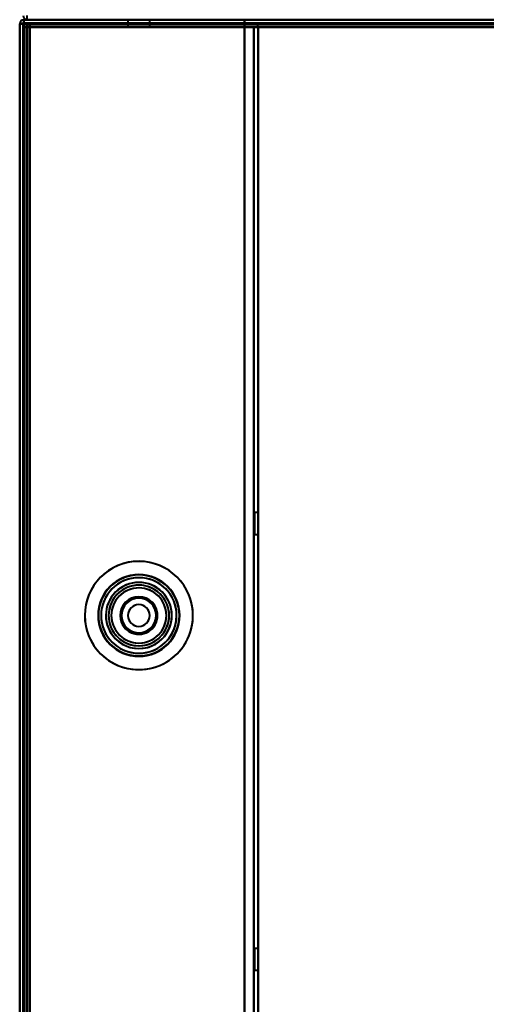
# Model space of a CAD drawing. Header units: millimetres. Extents: x -1442 to 3067, y -120 to 1171.
# Tile 47 of 66: x -418 to -349, y 919 to 1063. Entities that reach past the tile are written whole.
import ezdxf

# ---------------------------------------------------------------- set-up
doc = ezdxf.new("R2010")
doc.units = ezdxf.units.MM
doc.layers.add('G-IMPT', color=8, linetype='Continuous', lineweight=40)

# ---------------------------------------------------------------- blocks, each defined once
blk = doc.blocks.new('NEXA 1500 CALQUES_dwg-769064-Gauche')
at = {"layer": 'G-IMPT'}
for p, q in [((-416.9, 1063.37), (-416.9, 1062.77)), ((-416.9, 1063.37), (-416.9, 1062.77)), ((-416.9, 1062.77), (-416.9, 1063.37)), ((-416.9, 1062.77), (-416.9, 1063.37)), ((-416.4, 1063.37), (-416.4, 1063.97)), ((-416.4, 1063.37), (416.4, 1063.37)), ((-406, 1063.37), (-394, 1063.37)), ((-406, 1063.37), (-394, 1063.37)), ((-394, 1063.37), (-406, 1063.37)), ((-394, 1063.37), (-406, 1063.37)), ((-406, 1063.37), (-394, 1063.37)), ((-406, 1063.37), (-394, 1063.37)), ((-394, 1063.37), (-406, 1063.37)), ((-394, 1063.37), (-406, 1063.37)), ((-394, 1063.37), (-406, 1063.37)), ((-394, 1063.37), (-406, 1063.37)), ((-395.89, 1063.37), (-404.45, 1063.37)), ((-404.45, 1063.37), (-395.55, 1063.37)), ((-404.45, 1063.37), (-395.55, 1063.37)), ((-395.89, 1063.37), (-404.45, 1063.37)), ((-404.45, 1063.37), (-395.55, 1063.37)), ((-404.45, 1063.37), (-395.55, 1063.37)), ((-404.45, 1063.37), (-395.55, 1063.37)), ((-404.45, 1063.37), (-395.55, 1063.37)), ((-395.55, 1063.37), (-404.11, 1063.37)), ((-395.55, 1063.37), (-404.11, 1063.37)), ((-402.55, 1063.37), (-397.64, 1063.37)), ((-397.45, 1063.37), (-402.55, 1063.37)), ((-397.45, 1063.37), (-402.55, 1063.37)), ((-402.55, 1063.37), (-397.64, 1063.37)), ((-397.45, 1063.37), (-402.55, 1063.37)), ((-397.45, 1063.37), (-402.55, 1063.37)), ((-397.45, 1063.37), (-402.55, 1063.37)), ((-397.45, 1063.37), (-402.55, 1063.37)), ((-402.36, 1063.37), (-397.45, 1063.37)), ((-402.36, 1063.37), (-397.45, 1063.37)), ((-401.6, 1063.37), (-401.6, 1062.37)), ((-401.6, 1063.37), (-401.6, 1062.37)), ((-401.6, 1063.37), (-401.6, 1062.37)), ((-401.6, 1063.37), (-400, 1063.37)), ((-398.4, 1063.37), (-401.6, 1063.37)), ((-400, 1063.37), (-401.6, 1063.37)), ((-401.6, 1063.37), (-400, 1063.37)), ((-398.4, 1063.37), (-401.6, 1063.37)), ((-400, 1063.37), (-401.6, 1063.37)), ((-401.6, 1063.37), (-400, 1063.37)), ((-400, 1063.37), (-398.4, 1063.37)), ((-398.4, 1063.37), (-400, 1063.37)), ((-400, 1063.37), (-398.4, 1063.37)), ((-398.4, 1063.37), (-400, 1063.37)), ((-400, 1063.37), (-398.4, 1063.37)), ((-398.4, 1062.37), (-398.4, 1063.37)), ((-398.4, 1062.37), (-398.4, 1063.37)), ((-398.4, 1062.37), (-398.4, 1063.37)), ((-397.64, 1063.37), (-397.45, 1063.37)), ((-397.64, 1063.37), (-397.45, 1063.37)), ((-395.55, 1063.37), (-395.89, 1063.37)), ((-395.55, 1063.37), (-395.89, 1063.37)), ((-417.5, 1062.77), (-417.5, 128.97)), ((-417.5, 1062.77), (-417.5, 128.97)), ((-416.9, 1062.77), (-417.5, 1062.77)), ((-416.9, 1062.77), (-417.5, 1062.77)), ((-417.5, 1062.77), (-416.9, 1062.77)), ((-417.5, 1062.77), (-416.9, 1062.77)), ((-416.9, 1062.77), (-417.5, 1062.77)), ((-416.9, 1062.77), (-417.5, 1062.77)), ((-417.5, 1062.77), (-416.9, 1062.77)), ((-417.5, 1062.77), (-416.9, 1062.77)), ((-417, 1062.27), (-417, 129.47)), ((-416.4, 1062.27), (-417, 1062.27)), ((-416.4, 1062.27), (-417, 1062.27)), ((-417, 1062.27), (-416.4, 1062.27)), ((-417, 1062.27), (-416.4, 1062.27)), ((416.4, 1062.87), (-416.4, 1062.87)), ((-416.4, 1062.87), (-416.4, 1062.27)), ((-416.4, 1062.87), (-416.4, 1062.27)), ((-416.4, 1062.27), (-416.4, 1062.87)), ((-416.4, 1062.27), (-416.4, 1062.87)), ((-401.6, 1062.37), (-398.4, 1062.37)), ((-401.6, 1062.37), (-398.4, 1062.37)), ((-398.4, 1062.37), (-401.6, 1062.37)), ((-398.4, 1062.37), (-401.6, 1062.37)), ((-401.6, 1062.37), (-398.4, 1062.37)), ((-401.6, 1062.37), (-398.4, 1062.37)), ((-398.4, 1062.37), (-401.6, 1062.37)), ((-398.4, 1062.37), (-401.6, 1062.37)), ((-401.6, 1062.37), (-398.4, 1062.37)), ((-401.6, 1062.37), (-398.4, 1062.37)), ((-398.4, 1062.37), (-401.6, 1062.37)), ((-398.4, 1062.37), (-401.6, 1062.37)), ((-382.5, 1062.27), (-383.1, 1062.27)), ((-382.5, 1062.27), (-383.1, 1062.27)), ((-383.1, 1062.27), (-382.5, 1062.27)), ((-383.1, 1062.27), (-382.5, 1062.27)), ((-382.5, 129.47), (-382.5, 1062.27)), ((-382.5, 990.97), (-383, 990.97)), ((-382.5, 990.97), (-383, 990.97)), ((-382.5, 990.97), (-383, 990.97)), ((-383, 987.77), (-383, 990.97)), ((-383, 987.77), (-383, 990.97)), ((-383, 987.77), (-383, 990.97)), ((-383, 987.77), (-383, 990.97)), ((-383, 987.77), (-383, 990.97)), ((-383, 987.77), (-383, 990.97)), ((-383, 990.97), (-383, 987.77)), ((-383, 990.97), (-383, 987.77)), ((-383, 990.97), (-383, 987.77)), ((-383, 990.97), (-383, 987.77)), ((-383, 990.97), (-383, 987.77)), ((-383, 990.97), (-383, 987.77)), ((-382.5, 989.37), (-382.5, 990.97)), ((-382.5, 987.77), (-382.5, 990.97)), ((-382.5, 989.37), (-382.5, 990.97)), ((-382.5, 987.77), (-382.5, 990.97)), ((-382.5, 989.37), (-382.5, 990.97)), ((-382.5, 987.77), (-382.5, 990.97)), ((-382.5, 990.97), (-382.5, 989.37)), ((-382.5, 990.97), (-382.5, 989.37)), ((-382.5, 990.97), (-382.5, 989.37)), ((-382.5, 987.77), (-382.5, 989.37)), ((-382.5, 987.77), (-382.5, 989.37)), ((-382.5, 987.77), (-382.5, 989.37)), ((-382.5, 989.37), (-382.5, 987.77)), ((-382.5, 989.37), (-382.5, 987.77)), ((-382.5, 989.37), (-382.5, 987.77)), ((-383, 987.77), (-382.5, 987.77)), ((-383, 987.77), (-382.5, 987.77)), ((-383, 987.77), (-382.5, 987.77)), ((-382.5, 926.97), (-383, 926.97)), ((-383, 923.77), (-383, 926.97)), ((-383, 923.77), (-383, 926.97)), ((-383, 926.97), (-383, 923.77)), ((-383, 926.97), (-383, 923.77)), ((-382.5, 925.37), (-382.5, 926.97)), ((-382.5, 923.77), (-382.5, 926.97)), ((-382.5, 926.97), (-382.5, 925.37)), ((-382.5, 923.77), (-382.5, 925.37)), ((-382.5, 925.37), (-382.5, 923.77)), ((-383, 923.77), (-382.5, 923.77))]:
    blk.add_line(p, q, dxfattribs=at)
at = {"layer": 'G-IMPT', "flags": 128}
for points in [[(-416.4, 1063.37), (-416.53, 1063.37), (-416.65, 1063.37), (-416.78, 1063.37), (-416.9, 1063.37)], [(-416.9, 1063.37), (-208.45, 1063.37), (0, 1063.37), (208.45, 1063.37), (416.9, 1063.37)], [(-416.9, 1063.37), (-416.9, 1063.25), (-416.9, 1063.12), (-416.9, 1063), (-416.9, 1062.87)], [(-416.9, 1062.87), (-416.9, 1063), (-416.9, 1063.12), (-416.9, 1063.25), (-416.9, 1063.37)], [(-416.4, 1063.37), (-416.53, 1063.37), (-416.65, 1063.37), (-416.78, 1063.37), (-416.9, 1063.37)], [(-416.9, 1063.37), (-416.9, 1063.25), (-416.9, 1063.12), (-416.9, 1063), (-416.9, 1062.87)], [(-416.9, 1062.87), (-416.9, 1063), (-416.9, 1063.12), (-416.9, 1063.25), (-416.9, 1063.37)], [(-416.9, 1063.37), (-416.78, 1063.37), (-416.65, 1063.37), (-416.53, 1063.37), (-416.4, 1063.37)], [(-416.9, 1063.37), (-416.78, 1063.37), (-416.65, 1063.37), (-416.53, 1063.37), (-416.4, 1063.37)], [(-416.4, 1063.37), (-416.53, 1063.37), (-416.65, 1063.37), (-416.78, 1063.37), (-416.9, 1063.37)], [(-416.4, 1063.37), (-416.53, 1063.37), (-416.65, 1063.37), (-416.78, 1063.37), (-416.9, 1063.37)], [(416.9, 1063.37), (208.45, 1063.37), (0, 1063.37), (-208.45, 1063.37), (-416.9, 1063.37)], [(-416.4, 1063.37), (-208.2, 1063.37), (0, 1063.37), (208.2, 1063.37), (416.4, 1063.37)], [(-416.4, 1063.37), (-408.43, 1063.37), (-400.45, 1063.37), (-392.48, 1063.37), (-384.5, 1063.37)], [(-384.5, 1063.37), (-392.48, 1063.37), (-400.45, 1063.37), (-408.43, 1063.37), (-416.4, 1063.37)], [(-416.4, 1063.37), (-208.2, 1063.37), (0, 1063.37), (208.2, 1063.37), (416.4, 1063.37)], [(416.4, 1063.37), (208.2, 1063.37), (0, 1063.37), (-208.2, 1063.37), (-416.4, 1063.37)], [(416.4, 1063.37), (208.2, 1063.37), (0, 1063.37), (-208.2, 1063.37), (-416.4, 1063.37)], [(416.4, 1063.37), (208.2, 1063.37), (0, 1063.37), (-208.2, 1063.37), (-416.4, 1063.37)], [(-416.4, 1063.37), (-208.2, 1063.37), (0, 1063.37), (208.2, 1063.37), (416.4, 1063.37)], [(-384.5, 1063.37), (-392.48, 1063.37), (-400.45, 1063.37), (-408.43, 1063.37), (-416.4, 1063.37)], [(-384.5, 1062.87), (-384.5, 1063), (-384.5, 1063.12), (-384.5, 1063.25), (-384.5, 1063.37)], [(-384.5, 1063.37), (-384.5, 1063.25), (-384.5, 1063.12), (-384.5, 1063), (-384.5, 1062.87)], [(-384.5, 1063.37), (-384.5, 1063.25), (-384.5, 1063.12), (-384.5, 1063), (-384.5, 1062.87)], [(-384.5, 1062.87), (-384.5, 1063), (-384.5, 1063.12), (-384.5, 1063.25), (-384.5, 1063.37)], [(-416.95, 1062.82), (-417.09, 1062.81), (-417.23, 1062.8), (-417.36, 1062.78), (-417.5, 1062.77)], [(-417.5, 1062.77), (-417.36, 1062.78), (-417.23, 1062.8), (-417.09, 1062.81), (-416.95, 1062.82)], [(-417, 1062.77), (-417.13, 1062.77), (-417.25, 1062.77), (-417.38, 1062.77), (-417.5, 1062.77)], [(-417.5, 1062.77), (-417.38, 1062.77), (-417.25, 1062.77), (-417.13, 1062.77), (-417, 1062.77)], [(-417.5, 128.97), (-417.5, 362.42), (-417.5, 595.87), (-417.5, 829.32), (-417.5, 1062.77)], [(-417.5, 1062.77), (-417.38, 1062.77), (-417.25, 1062.77), (-417.13, 1062.77), (-417, 1062.77)], [(-417.5, 128.97), (-417.5, 362.42), (-417.5, 595.87), (-417.5, 829.32), (-417.5, 1062.77)], [(-417.5, 1062.77), (-417.5, 829.32), (-417.5, 595.87), (-417.5, 362.42), (-417.5, 128.97)], [(-417.5, 1062.77), (-417.5, 829.32), (-417.5, 595.87), (-417.5, 362.42), (-417.5, 128.97)], [(-417.5, 128.97), (-417.5, 362.42), (-417.5, 595.87), (-417.5, 829.32), (-417.5, 1062.77)], [(-417.5, 1062.77), (-417.5, 829.32), (-417.5, 595.87), (-417.5, 362.42), (-417.5, 128.97)], [(-417, 1062.77), (-417.13, 1062.77), (-417.25, 1062.77), (-417.38, 1062.77), (-417.5, 1062.77)], [(-417.5, 1062.77), (-417.5, 829.32), (-417.5, 595.87), (-417.5, 362.42), (-417.5, 128.97)], [(-417.5, 128.97), (-417.5, 362.42), (-417.5, 595.87), (-417.5, 829.32), (-417.5, 1062.77)], [(-417.5, 1062.77), (-417.36, 1062.77), (-417.23, 1062.77), (-417.09, 1062.77), (-416.95, 1062.77)], [(-416.95, 1062.77), (-417.09, 1062.77), (-417.23, 1062.77), (-417.36, 1062.77), (-417.5, 1062.77)], [(-417.5, 1062.77), (-417.5, 829.32), (-417.5, 595.87), (-417.5, 362.42), (-417.5, 128.97)], [(-417.5, 128.97), (-417.5, 362.42), (-417.5, 595.87), (-417.5, 829.32), (-417.5, 1062.77)], [(-417.5, 128.97), (-417.5, 362.42), (-417.5, 595.87), (-417.5, 829.32), (-417.5, 1062.77)], [(-417.5, 1062.77), (-417.5, 829.32), (-417.5, 595.87), (-417.5, 362.42), (-417.5, 128.97)], [(-416.95, 1062.77), (-416.96, 1062.77), (-416.98, 1062.77), (-416.99, 1062.77), (-417, 1062.77)], [(-417, 1062.77), (-416.99, 1062.77), (-416.98, 1062.77), (-416.96, 1062.77), (-416.95, 1062.77)], [(-417, 1062.27), (-417, 1062.4), (-417, 1062.52), (-417, 1062.65), (-417, 1062.77)], [(-417, 1062.77), (-417, 829.32), (-417, 595.87), (-417, 362.42), (-417, 128.97)], [(-417, 1062.77), (-417, 1062.65), (-417, 1062.52), (-417, 1062.4), (-417, 1062.27)], [(-417, 1062.27), (-417, 1062.4), (-417, 1062.52), (-417, 1062.65), (-417, 1062.77)], [(-417, 128.97), (-417, 362.42), (-417, 595.87), (-417, 829.32), (-417, 1062.77)], [(-417, 1062.77), (-417, 1062.65), (-417, 1062.52), (-417, 1062.4), (-417, 1062.27)], [(-417, 1062.77), (-417, 829.32), (-417, 595.87), (-417, 362.42), (-417, 128.97)], [(-417, 128.97), (-417, 362.42), (-417, 595.87), (-417, 829.32), (-417, 1062.77)], [(-383, 1062.37), (-391.5, 1062.37), (-400, 1062.37), (-408.5, 1062.37), (-417, 1062.37)], [(-417, 1062.37), (-408.5, 1062.37), (-400, 1062.37), (-391.5, 1062.37), (-383, 1062.37)], [(-417, 129.37), (-417, 362.62), (-417, 595.87), (-417, 829.12), (-417, 1062.37)], [(-417, 1062.37), (-417, 829.12), (-417, 595.87), (-417, 362.62), (-417, 129.37)], [(-383, 1062.32), (-391.5, 1062.33), (-400, 1062.35), (-408.5, 1062.36), (-417, 1062.37)], [(-417, 1062.37), (-417, 829.12), (-417, 595.87), (-417, 362.62), (-417, 129.37)], [(-417, 129.37), (-417, 362.62), (-417, 595.87), (-417, 829.12), (-417, 1062.37)], [(-417, 1062.37), (-408.5, 1062.36), (-400, 1062.35), (-391.5, 1062.33), (-383, 1062.32)], [(-417, 129.47), (-417, 362.67), (-417, 595.87), (-417, 829.07), (-417, 1062.27)], [(-417, 1062.27), (-417, 829.07), (-417, 595.87), (-417, 362.67), (-417, 129.47)], [(-416.5, 1062.27), (-416.63, 1062.27), (-416.75, 1062.27), (-416.88, 1062.27), (-417, 1062.27)], [(-417, 1062.27), (-417, 829.07), (-417, 595.87), (-417, 362.67), (-417, 129.47)], [(-417, 129.47), (-417, 362.67), (-417, 595.87), (-417, 829.07), (-417, 1062.27)], [(-417, 1062.27), (-416.88, 1062.27), (-416.75, 1062.27), (-416.63, 1062.27), (-416.5, 1062.27)], [(-417, 1062.27), (-417, 829.07), (-417, 595.87), (-417, 362.67), (-417, 129.47)], [(-417, 129.47), (-417, 362.67), (-417, 595.87), (-417, 829.07), (-417, 1062.27)], [(-416.5, 1062.27), (-416.63, 1062.27), (-416.75, 1062.27), (-416.88, 1062.27), (-417, 1062.27)], [(-417, 1062.27), (-416.88, 1062.27), (-416.75, 1062.27), (-416.63, 1062.27), (-416.5, 1062.27)], [(-417, 129.47), (-417, 362.67), (-417, 595.87), (-417, 829.07), (-417, 1062.27)], [(-417, 129.47), (-417, 362.67), (-417, 595.87), (-417, 829.07), (-417, 1062.27)], [(-417, 1062.27), (-417, 829.07), (-417, 595.87), (-417, 362.67), (-417, 129.47)], [(-417, 1062.27), (-417, 829.07), (-417, 595.87), (-417, 362.67), (-417, 129.47)], [(-417, 129.47), (-417, 362.67), (-417, 595.87), (-417, 829.07), (-417, 1062.27)], [(-417, 1062.27), (-417, 829.07), (-417, 595.87), (-417, 362.67), (-417, 129.47)], [(-384.5, 1062.87), (-392.61, 1062.86), (-400.73, 1062.85), (-408.84, 1062.83), (-416.95, 1062.82)], [(-416.95, 1062.82), (-408.84, 1062.83), (-400.73, 1062.85), (-392.61, 1062.86), (-384.5, 1062.87)], [(-416.9, 1062.77), (-416.91, 1062.77), (-416.93, 1062.77), (-416.94, 1062.77), (-416.95, 1062.77)], [(-416.95, 1062.77), (-416.94, 1062.77), (-416.93, 1062.77), (-416.91, 1062.77), (-416.9, 1062.77)], [(-416.95, 1062.77), (-408.84, 1062.77), (-400.73, 1062.77), (-392.61, 1062.77), (-384.5, 1062.77)], [(-384.5, 1062.77), (-392.61, 1062.77), (-400.73, 1062.77), (-408.84, 1062.77), (-416.95, 1062.77)], [(-416.9, 1062.87), (-416.9, 1062.86), (-416.9, 1062.85), (-416.9, 1062.83), (-416.9, 1062.82)], [(-416.9, 1062.82), (-416.9, 1062.83), (-416.9, 1062.85), (-416.9, 1062.86), (-416.9, 1062.87)], [(-416.9, 1062.87), (-416.78, 1062.87), (-416.65, 1062.87), (-416.53, 1062.87), (-416.4, 1062.87)], [(-416.4, 1062.87), (-416.53, 1062.87), (-416.65, 1062.87), (-416.78, 1062.87), (-416.9, 1062.87)], [(-416.9, 1062.87), (-208.45, 1062.87), (0, 1062.87), (208.45, 1062.87), (416.9, 1062.87)], [(-416.4, 1062.87), (-416.53, 1062.87), (-416.65, 1062.87), (-416.78, 1062.87), (-416.9, 1062.87)], [(416.9, 1062.87), (208.45, 1062.87), (0, 1062.87), (-208.45, 1062.87), (-416.9, 1062.87)], [(-416.9, 1062.87), (-416.78, 1062.87), (-416.65, 1062.87), (-416.53, 1062.87), (-416.4, 1062.87)], [(-384.5, 1062.87), (-392.6, 1062.87), (-400.7, 1062.87), (-408.8, 1062.87), (-416.9, 1062.87)], [(-416.9, 1062.87), (-408.8, 1062.87), (-400.7, 1062.87), (-392.6, 1062.87), (-384.5, 1062.87)], [(-416.9, 1062.82), (-416.9, 1062.81), (-416.9, 1062.8), (-416.9, 1062.78), (-416.9, 1062.77)], [(-416.9, 1062.77), (-416.9, 1062.78), (-416.9, 1062.8), (-416.9, 1062.81), (-416.9, 1062.82)], [(-416.9, 1062.77), (-208.45, 1062.77), (0, 1062.77), (208.45, 1062.77), (416.9, 1062.77)], [(-416.9, 128.97), (-416.9, 362.42), (-416.9, 595.87), (-416.9, 829.32), (-416.9, 1062.77)], [(416.9, 1062.77), (208.45, 1062.77), (0, 1062.77), (-208.45, 1062.77), (-416.9, 1062.77)], [(-416.9, 1062.77), (-416.9, 829.32), (-416.9, 595.87), (-416.9, 362.42), (-416.9, 128.97)], [(-384.5, 1062.77), (-392.6, 1062.77), (-400.7, 1062.77), (-408.8, 1062.77), (-416.9, 1062.77)], [(-416.9, 1062.77), (-408.8, 1062.77), (-400.7, 1062.77), (-392.6, 1062.77), (-384.5, 1062.77)], [(-416.9, 128.97), (-416.9, 362.42), (-416.9, 595.87), (-416.9, 829.32), (-416.9, 1062.77)], [(-384.5, 1062.77), (-392.6, 1062.77), (-400.7, 1062.77), (-408.8, 1062.77), (-416.9, 1062.77)], [(-416.9, 1062.77), (-416.9, 829.32), (-416.9, 595.87), (-416.9, 362.42), (-416.9, 128.97)], [(416.9, 1062.77), (208.45, 1062.77), (0, 1062.77), (-208.45, 1062.77), (-416.9, 1062.77)], [(-416.9, 1062.77), (-416.9, 829.32), (-416.9, 595.87), (-416.9, 362.42), (-416.9, 128.97)], [(-416.9, 128.97), (-416.9, 362.42), (-416.9, 595.87), (-416.9, 829.32), (-416.9, 1062.77)], [(-416.9, 1062.77), (-208.45, 1062.77), (0, 1062.77), (208.45, 1062.77), (416.9, 1062.77)], [(-416.9, 128.97), (-416.9, 362.42), (-416.9, 595.87), (-416.9, 829.32), (-416.9, 1062.77)], [(-416.9, 1062.77), (-408.8, 1062.77), (-400.7, 1062.77), (-392.6, 1062.77), (-384.5, 1062.77)], [(-416.9, 1062.77), (-416.9, 829.32), (-416.9, 595.87), (-416.9, 362.42), (-416.9, 128.97)], [(-416.9, 128.97), (-416.9, 362.42), (-416.9, 595.87), (-416.9, 829.32), (-416.9, 1062.77)], [(-416.9, 1062.77), (-208.45, 1062.77), (0, 1062.77), (208.45, 1062.77), (416.9, 1062.77)], [(416.9, 1062.77), (208.45, 1062.77), (0, 1062.77), (-208.45, 1062.77), (-416.9, 1062.77)], [(-416.9, 1062.77), (-416.9, 829.32), (-416.9, 595.87), (-416.9, 362.42), (-416.9, 128.97)], [(-416.9, 128.97), (-416.9, 362.42), (-416.9, 595.87), (-416.9, 829.32), (-416.9, 1062.77)], [(-416.9, 1062.77), (-408.8, 1062.77), (-400.7, 1062.77), (-392.6, 1062.77), (-384.5, 1062.77)], [(-384.5, 1062.77), (-392.6, 1062.77), (-400.7, 1062.77), (-408.8, 1062.77), (-416.9, 1062.77)], [(-416.9, 1062.77), (-416.9, 829.32), (-416.9, 595.87), (-416.9, 362.42), (-416.9, 128.97)], [(-416.5, 129.47), (-416.5, 362.67), (-416.5, 595.87), (-416.5, 829.07), (-416.5, 1062.27)], [(-416.5, 129.47), (-416.5, 362.67), (-416.5, 595.87), (-416.5, 829.07), (-416.5, 1062.27)], [(-416.5, 1062.27), (-416.5, 829.07), (-416.5, 595.87), (-416.5, 362.67), (-416.5, 129.47)], [(-416.5, 1062.27), (-416.5, 829.07), (-416.5, 595.87), (-416.5, 362.67), (-416.5, 129.47)], [(-416.5, 129.47), (-416.5, 362.67), (-416.5, 595.87), (-416.5, 829.07), (-416.5, 1062.27)], [(-416.5, 1062.27), (-416.5, 829.07), (-416.5, 595.87), (-416.5, 362.67), (-416.5, 129.47)], [(-416.45, 1062.27), (-416.46, 1062.27), (-416.48, 1062.27), (-416.49, 1062.27), (-416.5, 1062.27)], [(-416.5, 1062.27), (-416.49, 1062.27), (-416.48, 1062.27), (-416.46, 1062.27), (-416.45, 1062.27)], [(-416.4, 1062.27), (-416.41, 1062.27), (-416.43, 1062.27), (-416.44, 1062.27), (-416.45, 1062.27)], [(-416.45, 1062.27), (-416.44, 1062.27), (-416.43, 1062.27), (-416.41, 1062.27), (-416.4, 1062.27)], [(-416.4, 1062.87), (-208.2, 1062.87), (0, 1062.87), (208.2, 1062.87), (416.4, 1062.87)], [(-416.4, 1062.37), (-416.4, 1062.5), (-416.4, 1062.62), (-416.4, 1062.75), (-416.4, 1062.87)], [(-416.4, 1062.87), (-208.2, 1062.87), (0, 1062.87), (208.2, 1062.87), (416.4, 1062.87)], [(416.4, 1062.87), (208.2, 1062.87), (0, 1062.87), (-208.2, 1062.87), (-416.4, 1062.87)], [(416.4, 1062.87), (208.2, 1062.87), (0, 1062.87), (-208.2, 1062.87), (-416.4, 1062.87)], [(-416.4, 1062.87), (-208.2, 1062.87), (0, 1062.87), (208.2, 1062.87), (416.4, 1062.87)], [(416.4, 1062.87), (208.2, 1062.87), (0, 1062.87), (-208.2, 1062.87), (-416.4, 1062.87)], [(-416.4, 1062.87), (-416.4, 1062.75), (-416.4, 1062.62), (-416.4, 1062.5), (-416.4, 1062.37)], [(416.4, 1062.87), (208.2, 1062.87), (0, 1062.87), (-208.2, 1062.87), (-416.4, 1062.87)], [(-416.4, 1062.87), (-208.2, 1062.87), (0, 1062.87), (208.2, 1062.87), (416.4, 1062.87)], [(-416.4, 1062.87), (-416.4, 1062.75), (-416.4, 1062.62), (-416.4, 1062.5), (-416.4, 1062.37)], [(-416.4, 1062.87), (-208.2, 1062.87), (0, 1062.87), (208.2, 1062.87), (416.4, 1062.87)], [(416.4, 1062.87), (208.2, 1062.87), (0, 1062.87), (-208.2, 1062.87), (-416.4, 1062.87)], [(-416.4, 1062.37), (-416.4, 1062.5), (-416.4, 1062.62), (-416.4, 1062.75), (-416.4, 1062.87)], [(416.4, 1062.87), (208.2, 1062.87), (0, 1062.87), (-208.2, 1062.87), (-416.4, 1062.87)], [(-416.4, 1062.87), (-208.2, 1062.87), (0, 1062.87), (208.2, 1062.87), (416.4, 1062.87)], [(416.4, 1062.37), (208.2, 1062.37), (0, 1062.37), (-208.2, 1062.37), (-416.4, 1062.37)], [(-416.4, 1062.37), (-208.2, 1062.37), (0, 1062.37), (208.2, 1062.37), (416.4, 1062.37)], [(416.4, 1062.37), (208.2, 1062.37), (0, 1062.37), (-208.2, 1062.37), (-416.4, 1062.37)], [(-416.4, 1062.37), (-208.2, 1062.37), (0, 1062.37), (208.2, 1062.37), (416.4, 1062.37)], [(-416.4, 1062.37), (-208.2, 1062.37), (0, 1062.37), (208.2, 1062.37), (416.4, 1062.37)], [(416.4, 1062.37), (208.2, 1062.37), (0, 1062.37), (-208.2, 1062.37), (-416.4, 1062.37)], [(-416.4, 1062.37), (-416.4, 1062.36), (-416.4, 1062.35), (-416.4, 1062.33), (-416.4, 1062.32)], [(-416.4, 1062.32), (-416.4, 1062.33), (-416.4, 1062.35), (-416.4, 1062.36), (-416.4, 1062.37)], [(-416.4, 1062.32), (-416.4, 1062.31), (-416.4, 1062.3), (-416.4, 1062.28), (-416.4, 1062.27)], [(-416.4, 1062.27), (-416.4, 1062.28), (-416.4, 1062.3), (-416.4, 1062.31), (-416.4, 1062.32)], [(-416.4, 1062.27), (-416.4, 829.07), (-416.4, 595.87), (-416.4, 362.67), (-416.4, 129.47)], [(-416.4, 129.47), (-416.4, 362.67), (-416.4, 595.87), (-416.4, 829.07), (-416.4, 1062.27)], [(-416.4, 129.47), (-416.4, 362.67), (-416.4, 595.87), (-416.4, 829.07), (-416.4, 1062.27)], [(-416.4, 1062.27), (-208.2, 1062.27), (0, 1062.27), (208.2, 1062.27), (416.4, 1062.27)], [(-416.4, 1062.27), (-416.4, 829.07), (-416.4, 595.87), (-416.4, 362.67), (-416.4, 129.47)], [(416.4, 1062.27), (208.2, 1062.27), (0, 1062.27), (-208.2, 1062.27), (-416.4, 1062.27)], [(-416.4, 129.47), (-416.4, 362.67), (-416.4, 595.87), (-416.4, 829.07), (-416.4, 1062.27)], [(-416.4, 1062.27), (-408.43, 1062.27), (-400.45, 1062.27), (-392.48, 1062.27), (-384.5, 1062.27)], [(-384.5, 1062.27), (-392.48, 1062.27), (-400.45, 1062.27), (-408.43, 1062.27), (-416.4, 1062.27)], [(-416.4, 1062.27), (-416.4, 829.07), (-416.4, 595.87), (-416.4, 362.67), (-416.4, 129.47)], [(-416.4, 1062.27), (-408.43, 1062.27), (-400.45, 1062.27), (-392.48, 1062.27), (-384.5, 1062.27)], [(-384.5, 1062.27), (-392.48, 1062.27), (-400.45, 1062.27), (-408.43, 1062.27), (-416.4, 1062.27)], [(-416, 1062.87), (-408.13, 1062.87), (-400.25, 1062.87), (-392.38, 1062.87), (-384.5, 1062.87)], [(-384.5, 1062.87), (-392.38, 1062.87), (-400.25, 1062.87), (-408.13, 1062.87), (-416, 1062.87)], [(-416, 1062.37), (-416, 1062.5), (-416, 1062.62), (-416, 1062.75), (-416, 1062.87)], [(-416, 1062.87), (-416, 1062.75), (-416, 1062.62), (-416, 1062.5), (-416, 1062.37)], [(-384.5, 1062.87), (-392.38, 1062.87), (-400.25, 1062.87), (-408.13, 1062.87), (-416, 1062.87)], [(-416, 1062.87), (-416, 1062.75), (-416, 1062.62), (-416, 1062.5), (-416, 1062.37)], [(-416, 1062.37), (-416, 1062.5), (-416, 1062.62), (-416, 1062.75), (-416, 1062.87)], [(-416, 1062.87), (-408.13, 1062.87), (-400.25, 1062.87), (-392.38, 1062.87), (-384.5, 1062.87)], [(-383, 1062.37), (-391.25, 1062.37), (-399.5, 1062.37), (-407.75, 1062.37), (-416, 1062.37)], [(-416, 1062.37), (-407.75, 1062.37), (-399.5, 1062.37), (-391.25, 1062.37), (-383, 1062.37)], [(-416, 1062.37), (-407.75, 1062.36), (-399.5, 1062.35), (-391.25, 1062.33), (-383, 1062.32)], [(-383, 1062.32), (-391.25, 1062.33), (-399.5, 1062.35), (-407.75, 1062.36), (-416, 1062.37)], [(-416, 1062.27), (-407.75, 1062.28), (-399.5, 1062.3), (-391.25, 1062.31), (-383, 1062.32)], [(-383, 1062.32), (-391.25, 1062.31), (-399.5, 1062.3), (-407.75, 1062.28), (-416, 1062.27)], [(-384.5, 1062.27), (-392.38, 1062.27), (-400.25, 1062.27), (-408.13, 1062.27), (-416, 1062.27)], [(-416, 1062.27), (-416, 829.07), (-416, 595.87), (-416, 362.67), (-416, 129.47)], [(-416, 1062.27), (-416, 829.07), (-416, 595.87), (-416, 362.67), (-416, 129.47)], [(-416, 129.47), (-416, 362.67), (-416, 595.87), (-416, 829.07), (-416, 1062.27)], [(-416, 129.47), (-416, 362.67), (-416, 595.87), (-416, 829.07), (-416, 1062.27)], [(-416, 129.47), (-416, 362.67), (-416, 595.87), (-416, 829.07), (-416, 1062.27)], [(-416, 1062.27), (-416, 829.07), (-416, 595.87), (-416, 362.67), (-416, 129.47)], [(-416, 129.47), (-416, 362.67), (-416, 595.87), (-416, 829.07), (-416, 1062.27)], [(-416, 1062.27), (-408.13, 1062.27), (-400.25, 1062.27), (-392.38, 1062.27), (-384.5, 1062.27)], [(-416, 1062.27), (-416, 829.07), (-416, 595.87), (-416, 362.67), (-416, 129.47)], [(-383, 1062.27), (-391.25, 1062.27), (-399.5, 1062.27), (-407.75, 1062.27), (-416, 1062.27)], [(-416, 1062.27), (-408.13, 1062.27), (-400.25, 1062.27), (-392.38, 1062.27), (-384.5, 1062.27)], [(-416, 1062.27), (-407.75, 1062.27), (-399.5, 1062.27), (-391.25, 1062.27), (-383, 1062.27)], [(-384.5, 1062.27), (-392.38, 1062.27), (-400.25, 1062.27), (-408.13, 1062.27), (-416, 1062.27)], [(-384.5, 1062.87), (-384.15, 1062.87), (-383.8, 1062.87), (-383.45, 1062.87), (-383.1, 1062.87)], [(-383.1, 1062.87), (-383.45, 1062.87), (-383.8, 1062.87), (-384.15, 1062.87), (-384.5, 1062.87)], [(-383.1, 1062.87), (-383.45, 1062.87), (-383.8, 1062.87), (-384.15, 1062.87), (-384.5, 1062.87)], [(-384.5, 1062.87), (-384.15, 1062.87), (-383.8, 1062.87), (-383.45, 1062.87), (-383.1, 1062.87)], [(-384.5, 1062.27), (-384.5, 1062.4), (-384.5, 1062.52), (-384.5, 1062.65), (-384.5, 1062.77)], [(-384.5, 1062.77), (-384.5, 1062.65), (-384.5, 1062.52), (-384.5, 1062.4), (-384.5, 1062.27)], [(-384.5, 1062.77), (-384.5, 1062.65), (-384.5, 1062.52), (-384.5, 1062.4), (-384.5, 1062.27)], [(-384.5, 1062.27), (-384.5, 1062.4), (-384.5, 1062.52), (-384.5, 1062.65), (-384.5, 1062.77)], [(-384.5, 1062.77), (-384.5, 1062.65), (-384.5, 1062.52), (-384.5, 1062.4), (-384.5, 1062.27)], [(-384.5, 1062.27), (-384.5, 1062.4), (-384.5, 1062.52), (-384.5, 1062.65), (-384.5, 1062.77)], [(-384.5, 1062.27), (-384.5, 1062.4), (-384.5, 1062.52), (-384.5, 1062.65), (-384.5, 1062.77)], [(-384.5, 1062.77), (-384.5, 1062.65), (-384.5, 1062.52), (-384.5, 1062.4), (-384.5, 1062.27)], [(-384.5, 1062.27), (-184.28, 1062.27), (15.95, 1062.27), (216.17, 1062.27), (416.4, 1062.27)], [(-384.5, 1062.27), (-384.5, 829.07), (-384.5, 595.87), (-384.5, 362.67), (-384.5, 129.47)], [(-384.5, 129.47), (-384.5, 362.67), (-384.5, 595.87), (-384.5, 829.07), (-384.5, 1062.27)], [(416.4, 1062.27), (216.17, 1062.27), (15.95, 1062.27), (-184.28, 1062.27), (-384.5, 1062.27)], [(-384.5, 129.47), (-384.5, 362.67), (-384.5, 595.87), (-384.5, 829.07), (-384.5, 1062.27)], [(-384.5, 1062.27), (-384.5, 829.07), (-384.5, 595.87), (-384.5, 362.67), (-384.5, 129.47)], [(416.4, 1062.27), (216.17, 1062.27), (15.95, 1062.27), (-184.28, 1062.27), (-384.5, 1062.27)], [(-384.5, 1062.27), (-384.5, 829.07), (-384.5, 595.87), (-384.5, 362.67), (-384.5, 129.47)], [(-384.5, 1062.27), (-384.5, 829.07), (-384.5, 595.87), (-384.5, 362.67), (-384.5, 129.47)], [(-383.1, 1062.27), (-383.45, 1062.27), (-383.8, 1062.27), (-384.15, 1062.27), (-384.5, 1062.27)], [(-384.5, 1062.27), (-384.15, 1062.27), (-383.8, 1062.27), (-383.45, 1062.27), (-383.1, 1062.27)], [(-383.1, 1062.27), (-383.45, 1062.27), (-383.8, 1062.27), (-384.15, 1062.27), (-384.5, 1062.27)], [(-384.5, 129.47), (-384.5, 362.67), (-384.5, 595.87), (-384.5, 829.07), (-384.5, 1062.27)], [(-384.5, 1062.27), (-384.15, 1062.27), (-383.8, 1062.27), (-383.45, 1062.27), (-383.1, 1062.27)], [(-384.5, 129.47), (-384.5, 362.67), (-384.5, 595.87), (-384.5, 829.07), (-384.5, 1062.27)], [(-384.5, 1062.27), (-184.28, 1062.27), (15.95, 1062.27), (216.17, 1062.27), (416.4, 1062.27)], [(-383.1, 129.47), (-383.1, 362.67), (-383.1, 595.87), (-383.1, 829.07), (-383.1, 1062.27)], [(-383.1, 1062.27), (-383.1, 829.07), (-383.1, 595.87), (-383.1, 362.67), (-383.1, 129.47)], [(-383.1, 1062.27), (-383.1, 829.07), (-383.1, 595.87), (-383.1, 362.67), (-383.1, 129.47)], [(-383.1, 129.47), (-383.1, 362.67), (-383.1, 595.87), (-383.1, 829.07), (-383.1, 1062.27)], [(-383, 1062.32), (-382.87, 1062.31), (-382.75, 1062.3), (-382.62, 1062.28), (-382.5, 1062.27)], [(-382.5, 1062.27), (-382.62, 1062.28), (-382.75, 1062.3), (-382.87, 1062.31), (-383, 1062.32)], [(-382.5, 1062.27), (-382.62, 1062.27), (-382.75, 1062.27), (-382.87, 1062.27), (-383, 1062.27)], [(-383, 1062.27), (-382.87, 1062.27), (-382.75, 1062.27), (-382.62, 1062.27), (-382.5, 1062.27)], [(-382.5, 1062.27), (-382.5, 837.05), (-382.5, 611.82), (-382.5, 386.6), (-382.5, 161.37)], [(-382.5, 161.37), (-382.5, 386.6), (-382.5, 611.82), (-382.5, 837.05), (-382.5, 1062.27)], [(-382.5, 161.37), (-382.5, 386.6), (-382.5, 611.82), (-382.5, 837.05), (-382.5, 1062.27)], [(-382.5, 1062.27), (-382.5, 837.05), (-382.5, 611.82), (-382.5, 386.6), (-382.5, 161.37)]]:
    blk.add_lwpolyline(points, dxfattribs=at)
at = {"layer": 'G-IMPT'}
for centre, radius, start, end in [((-416.9, 1062.77), 0.6, 90, 180), ((-416.9, 1062.77), 0.6, 90, 180), ((-416.9, 1062.77), 0.6, 90, 180), ((-416.9, 1062.77), 0.6, 90, 180), ((-416.4, 1063.97), 0.6, 180, 270), ((-416.4, 1063.97), 0.6, 180, 270), ((-416.4, 1063.97), 0.6, 180, 270), ((-383.1, 1062.27), 0.6, 0, 90), ((-383.1, 1062.27), 0.6, 0, 90), ((-383.1, 1062.27), 0.6, 0, 90), ((-383.1, 1062.27), 0.6, 0, 90), ((-400, 975.87), 7.95, 22.5227, 202.5227), ((-400, 975.87), 7.95, 0, 180), ((-400, 975.87), 7.95, 22.5227, 202.5227), ((-400, 975.87), 7.95, 22.5227, 202.5227), ((-400, 975.87), 7.95, 360, 180), ((-400, 975.87), 7.95, 0, 180), ((-400, 975.87), 7.95, 22.5227, 202.5227), ((-400, 975.87), 7.95, 360, 180), ((-400, 975.87), 6, 360, 180), ((-400, 975.87), 6, 0, 180), ((-400, 975.87), 6, 0, 180), ((-400, 975.87), 6, 0, 180), ((-400, 975.87), 6, 0, 180), ((-400, 975.87), 6, 360, 180), ((-400, 975.87), 6, 0, 180), ((-400, 975.87), 6, 0, 180), ((-400, 975.87), 6, 360, 180), ((-400, 975.87), 6, 0, 180), ((-400, 975.87), 6, 0, 180), ((-400, 975.87), 6, 0, 180), ((-400, 975.87), 6, 0, 180), ((-400, 975.87), 6, 0, 180), ((-400, 975.87), 5.95, 22.5227, 202.5227), ((-400, 975.87), 5.95, 360, 180), ((-400, 975.87), 5.95, 22.5227, 202.5227), ((-400, 975.87), 5.95, 22.5227, 202.5227), ((-400, 975.87), 5.95, 360, 180), ((-400, 975.87), 5.95, 0, 180), ((-400, 975.87), 5.55, 0, 180), ((-400, 975.87), 5.55, 22.5227, 202.5227), ((-400, 975.87), 5.55, 22.5227, 202.5227), ((-400, 975.87), 5.55, 0, 180), ((-400, 975.87), 4.85, 22.5227, 202.5227), ((-400, 975.87), 4.85, 360, 180), ((-400, 975.87), 4.85, 22.5227, 202.5227), ((-400, 975.87), 4.85, 22.5227, 202.5227), ((-400, 975.87), 4.85, 0, 180), ((-400, 975.87), 4.85, 0, 180), ((-400, 975.87), 4.85, 22.5227, 202.5227), ((-400, 975.87), 4.85, 0, 180), ((-400, 975.87), 4.45, 0, 180), ((-400, 975.87), 4.45, 22.5227, 202.5227), ((-400, 975.87), 4.45, 22.5227, 202.5227), ((-400, 975.87), 4.45, 22.5227, 180), ((-400, 975.87), 4.45, 360, 180), ((-400, 975.87), 4.45, 0, 180), ((-400, 975.87), 4.45, 22.5227, 202.5227), ((-400, 975.87), 4.45, 0, 180), ((-400, 975.87), 4.45, 0, 180), ((-400, 975.87), 4.45, 22.5227, 202.5227), ((-400, 975.87), 4.45, 0, 180), ((-400, 975.87), 4.45, 0, 180), ((-400, 975.87), 4.45, 22.5227, 202.5227), ((-400, 975.87), 4.45, 22.5227, 202.5227), ((-400, 975.87), 4.45, 0, 180), ((-400, 975.87), 4.45, 0, 180), ((-400, 975.87), 4.05, 0, 180), ((-400, 975.87), 4.05, 22.5227, 202.5227), ((-400, 975.87), 4.05, 0, 180), ((-400, 975.87), 4.05, 22.5227, 202.5227), ((-400, 975.87), 7.95, 202.5227, 22.5227), ((-400, 975.87), 7.95, 202.5227, 22.5227), ((-400, 975.87), 7.95, 202.5227, 22.5227), ((-400, 975.87), 7.95, 202.5227, 22.5227), ((-400, 975.87), 5.95, 202.5227, 22.5227), ((-400, 975.87), 5.95, 202.5227, 22.5227), ((-400, 975.87), 5.95, 202.5227, 22.5227), ((-400, 975.87), 5.55, 202.5227, 22.5227), ((-400, 975.87), 5.55, 202.5227, 22.5227), ((-400, 975.87), 4.85, 202.5227, 22.5227), ((-400, 975.87), 4.85, 202.5227, 22.5227), ((-400, 975.87), 4.85, 202.5227, 22.5227), ((-400, 975.87), 4.85, 202.5227, 22.5227), ((-400, 975.87), 4.45, 202.5227, 22.5227), ((-400, 975.87), 4.45, 202.5227, 22.5227), ((-400, 975.87), 4.45, 202.5227, 22.5227), ((-400, 975.87), 4.45, 202.5227, 22.5227), ((-400, 975.87), 4.45, 202.5227, 22.5227), ((-400, 975.87), 4.45, 202.5227, 22.5227), ((-400, 975.87), 2.75, 0, 180), ((-400, 975.87), 2.75, 22.5227, 202.5227), ((-400, 975.87), 2.75, 0, 180), ((-400, 975.87), 2.75, 22.5227, 202.5227), ((-400, 975.87), 2.75, 22.5227, 202.5227), ((-400, 975.87), 2.75, 0, 180), ((-400, 975.87), 2.75, 22.5227, 202.5227), ((-400, 975.87), 2.75, 0, 180), ((-400, 975.87), 2.55, 0, 180), ((-400, 975.87), 2.55, 360, 180), ((-400, 975.87), 2.55, 22.5227, 202.5227), ((-400, 975.87), 2.55, 0, 180), ((-400, 975.87), 2.55, 0, 180), ((-400, 975.87), 2.55, 22.5227, 202.5227), ((-400, 975.87), 2.55, 22.5227, 202.5227), ((-400, 975.87), 2.55, 0, 180), ((-400, 975.87), 2.55, 22.5227, 202.5227), ((-400, 975.87), 2.55, 22.5227, 202.5227), ((-400, 975.87), 2.55, 360, 180), ((-400, 975.87), 2.55, 360, 180), ((-400, 975.87), 2.55, 22.5227, 202.5227), ((-400, 975.87), 2.55, 0, 180), ((-400, 975.87), 2.55, 112.5227, 202.5227), ((-400, 975.87), 2.55, 112.5227, 180), ((-400, 975.87), 2.55, 22.5227, 112.5227), ((-400, 975.87), 2.55, 0, 112.5227), ((-400, 975.87), 4.45, 360, 22.5227), ((-400, 975.87), 4.05, 202.5227, 22.5227), ((-400, 975.87), 4.05, 202.5227, 22.5227), ((-400, 975.87), 2.75, 202.5227, 22.5227), ((-400, 975.87), 2.75, 202.5227, 22.5227), ((-400, 975.87), 2.75, 202.5227, 22.5227), ((-400, 975.87), 2.75, 202.5227, 22.5227), ((-400, 975.87), 2.55, 202.5227, 22.5227), ((-400, 975.87), 2.55, 202.5227, 22.5227), ((-400, 975.87), 2.55, 202.5227, 22.5227), ((-400, 975.87), 2.55, 202.5227, 22.5227), ((-400, 975.87), 2.55, 202.5227, 22.5227), ((-400, 975.87), 1.6, 0, 180), ((-400, 975.87), 1.6, 360, 180), ((-400, 975.87), 1.6, 0, 180), ((-400, 975.87), 1.6, 90, 180), ((-400, 975.87), 1.6, 0, 180), ((-400, 975.87), 1.6, 0, 180), ((-400, 975.87), 1.6, 90, 270), ((-400, 975.87), 1.6, 0, 180), ((-400, 975.87), 1.6, 0, 90), ((-400, 975.87), 1.6, 270, 90), ((-400, 975.87), 2.55, 270, 22.5227), ((-400, 975.87), 2.55, 0, 22.5227), ((-400, 975.87), 7.95, 180, 0), ((-400, 975.87), 7.95, 180, 0), ((-400, 975.87), 7.95, 180, 360), ((-400, 975.87), 7.95, 180, 0), ((-400, 975.87), 6, 180, 0), ((-400, 975.87), 6, 180, 0), ((-400, 975.87), 6, 180, 0), ((-400, 975.87), 6, 180, 0), ((-400, 975.87), 6, 180, 360), ((-400, 975.87), 6, 180, 360), ((-400, 975.87), 6, 180, 0), ((-400, 975.87), 6, 180, 0), ((-400, 975.87), 6, 180, 270), ((-400, 975.87), 6, 180, 360), ((-400, 975.87), 6, 180, 0), ((-400, 975.87), 6, 180, 0), ((-400, 975.87), 6, 180, 0), ((-400, 975.87), 6, 180, 0), ((-400, 975.87), 5.95, 180, 360), ((-400, 975.87), 5.95, 180, 0), ((-400, 975.87), 5.95, 180, 360), ((-400, 975.87), 5.55, 180, 0), ((-400, 975.87), 5.55, 180, 0), ((-400, 975.87), 4.85, 180, 0), ((-400, 975.87), 4.85, 180, 0), ((-400, 975.87), 4.85, 180, 360), ((-400, 975.87), 4.85, 180, 0), ((-400, 975.87), 4.45, 180, 0), ((-400, 975.87), 4.45, 180, 202.5227), ((-400, 975.87), 4.45, 180, 0), ((-400, 975.87), 4.45, 180, 202.5227), ((-400, 975.87), 4.45, 180, 0), ((-400, 975.87), 4.45, 180, 0), ((-400, 975.87), 4.45, 180, 0), ((-400, 975.87), 4.45, 180, 0), ((-400, 975.87), 4.45, 180, 0), ((-400, 975.87), 4.45, 180, 0), ((-400, 975.87), 4.45, 202.5227, 0), ((-400, 975.87), 4.45, 202.5227, 0), ((-400, 975.87), 4.05, 180, 0), ((-400, 975.87), 4.05, 180, 0), ((-400, 975.87), 2.75, 180, 0), ((-400, 975.87), 2.75, 180, 360), ((-400, 975.87), 2.75, 180, 0), ((-400, 975.87), 2.75, 180, 0), ((-400, 975.87), 2.55, 180, 0), ((-400, 975.87), 2.55, 180, 0), ((-400, 975.87), 2.55, 180, 270), ((-400, 975.87), 2.55, 180, 0), ((-400, 975.87), 2.55, 180, 0), ((-400, 975.87), 2.55, 180, 0), ((-400, 975.87), 2.55, 180, 360), ((-400, 975.87), 2.55, 180, 0), ((-400, 975.87), 2.55, 180, 0), ((-400, 975.87), 2.55, 202.5227, 0), ((-400, 975.87), 2.55, 202.5227, 270), ((-400, 975.87), 1.6, 180, 0), ((-400, 975.87), 1.6, 180, 0), ((-400, 975.87), 1.6, 180, 0), ((-400, 975.87), 1.6, 180, 0), ((-400, 975.87), 1.6, 180, 360), ((-400, 975.87), 1.6, 180, 0), ((-400, 975.87), 1.6, 180, 0), ((-400, 975.87), 2.55, 270, 0), ((-400, 975.87), 6, 270, 0)]:
    blk.add_arc(centre, radius, start, end, dxfattribs=at)

msp = doc.modelspace()

# ---------------------------------------------------------------- block references
at = {"layer": 'G-IMPT'}
msp.add_blockref('NEXA 1500 CALQUES_dwg-769064-Gauche', (0, 0), dxfattribs=at)

doc.saveas('drawing.dxf')
